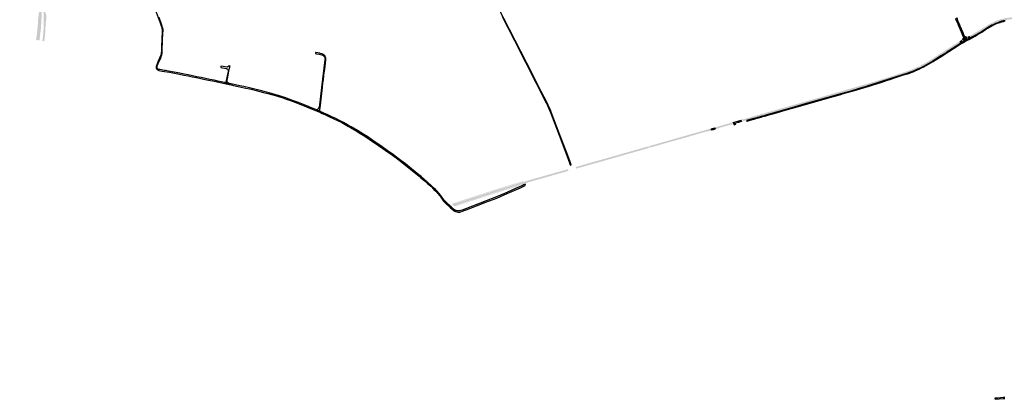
# Model space of a CAD drawing. Header units: metres. Extents: x 124582 to 143330, y 393481 to 406815.
# Tile 1 of 134: x 124832 to 128789, y 394557 to 396084. Entities that reach past the tile are written whole.
import ezdxf

# ---------------------------------------------------------------- set-up
doc = ezdxf.new("R2010")
doc.units = ezdxf.units.M
doc.header["$MEASUREMENT"] = 0
for name, color, linetype, lineweight in [('ir-ARC-asfalt-bestaande fietspaden-niet te inspecteren', 21, 'Continuous', 0), ('ir-ARC-asfalt-bestaande wegen-niet te inspecteren', 151, 'Continuous', 0), ('ir-ARC-asfalt-hoofdwegen-te inspecteren', 5, 'Continuous', 0), ('ir-ARC-fietspaden naastliggend- te inspecteren', 1, 'Continuous', 0)]:
    doc.layers.add(name, color=color, linetype=linetype, lineweight=lineweight)

msp = doc.modelspace()

# ---------------------------------------------------------------- hatches: boundary and pattern name
at = {"layer": 'ir-ARC-asfalt-hoofdwegen-te inspecteren', "linetype": 'Continuous', "lineweight": 13}
h = msp.add_hatch(color=5, dxfattribs=at)
h.paths.add_polyline_path([(124931.135, 395996.972), (124930.429, 395997.087), (124927.161, 395997.619), (124924.092, 395998.119), (124923.715, 395998.181), (124923.658, 395998.19), (124923.438, 395998.225), (124923.42, 395998.228), (124925.462, 396012.742), (124926.555, 396023.1), (124927.783, 396037.897), (124928.567, 396052.725), (124928.577, 396053.228), (124928.909, 396067.934), (124928.841, 396082.644), (124928.855, 396083.127), (124928.66, 396097.701), (124927.975, 396112.26), (124927.956, 396112.778), (124927.1, 396127.517), (124925.818, 396142.225), (124924.153, 396157.838), (124923.421, 396164.197), (124922.81, 396168.674), (124922.27, 396171.669), (124922.039, 396172.73), (124920.595, 396178.941), (124918.505, 396187.328), (124915.971, 396197.333), (124915.505, 396199.295), (124914.965, 396202.521), (124914.337, 396206.343), (124912.796, 396216.994), (124910.215, 396231.497), (124907.411, 396245.959), (124907.284, 396246.519), (124904.338, 396260.437), (124900.906, 396274.243), (124899.801, 396278.57), (124899.357, 396280.463), (124899.175, 396280.814), (124898.799, 396280.937), (124898.104, 396280.64), (124897.785, 396279.956), (124898.041, 396275.948), (124898.81, 396272.006), (124899.492, 396269.51), (124900.154, 396267.008), (124902.625, 396256.912), (124904.787, 396246.746), (124907.582, 396232.772), (124910.047, 396218.736), (124912.635, 396202.196), (124913.524, 396195.768), (124914.349, 396189.332), (124916.17, 396174.658), (124917.772, 396159.959), (124919.186, 396144.775), (124920.352, 396129.569), (124920.806, 396120.062), (124920.814, 396110.544), (124920.696, 396103.344), (124919.214, 396072.245), (124918.248, 396058.224), (124917.149, 396045.235), (124915.643, 396031.367), (124913.92, 396018.189), (124911.566, 396000.159), (124911.402, 396000.186), (124911.333, 396000.197), (124908.058, 396000.73), (124907.814, 396000.77), (124904.702, 396001.277), (124901.505, 396001.798), (124901.253, 396001.839), (124898.52, 396002.284), (124898.325, 396002.316), (124897.817, 395999.354), (124897.746, 395998.937), (124897.423, 395998.246), (124898.097, 396002.495), (124898.379, 396004.446), (124898.879, 396007.901), (124899.127, 396009.613), (124901.029, 396023.288), (124901.87, 396030.019), (124902.684, 396037.171), (124904.606, 396057.19), (124904.998, 396062.137), (124905.57, 396070.475), (124906.462, 396085.771), (124906.984, 396091.992), (124907.43, 396095.527), (124909.358, 396108.567), (124910.061, 396113.828), (124910.549, 396117.666), (124910.79, 396121.528), (124910.794, 396121.93), (124910.558, 396136.456), (124910.023, 396150.975), (124909.984, 396151.853), (124909.135, 396166.838), (124908.857, 396170.351), (124908.817, 396170.859), (124904.89, 396180.556), (124904.576, 396183.832), (124903.629, 396192.559), (124902.305, 396202.326), (124902.107, 396203.838), (124902.723, 396218.83), (124902.022, 396223.073), (124900.396, 396231.813), (124898.585, 396241.022), (124897.084, 396248.127), (124895.246, 396256.679), (124894.287, 396260.998), (124893.26, 396265.301), (124892.479, 396268.39), (124891.572, 396271.796), (124890.295, 396274.416), (124888.513, 396276.723), (124886.089, 396278.835), (124883.266, 396280.372), (124880.177, 396281.263), (124876.969, 396281.464), (124873.716, 396280.957), (124869.932, 396279.985), (124856.854, 396276.55), (124856.232, 396276.391), (124854.286, 396285.255), (124851.953, 396295.881), (124865.47, 396300.496), (124867.658, 396301.256), (124870.503, 396302.796), (124872.895, 396304.975), (124874.694, 396307.663), (124875.795, 396310.706), (124876.133, 396313.923), (124875.619, 396317.75), (124875.288, 396318.918), (124874.45, 396321.921), (124873.964, 396323.656), (124872.59, 396328.586), (124863.539, 396357.157), (124858.869, 396371.519), (124854.151, 396385.586), (124853.757, 396386.674), (124849.013, 396400.302), (124844.201, 396413.902), (124843.073, 396417.194), (124841.616, 396421.455), (124840.451, 396425.806), (124839.877, 396428.364), (124838.222, 396436.024), (124836.714, 396442.869), (124834.994, 396449.664), (124833.878, 396453.04), (124832.685, 396456.004), (124832.313, 396457.008), (124839.253, 396459.414), (124839.804, 396457.832), (124841.158, 396453.965), (124843.56, 396448.319), (124846.261, 396442.946), (124849.559, 396435.966), (124852.483, 396429.557), (124855.161, 396423.042), (124858.421, 396414.498), (124859.917, 396410.212), (124863.314, 396400.386), (124866.992, 396389.621), (124871.661, 396375.818), (124876.121, 396362.451), (124879.937, 396350.705), (124883.655, 396338.702), (124887.066, 396327.462), (124887.602, 396325.695), (124889.962, 396326.382), (124889.432, 396328.205), (124896.736, 396330.334), (124897.175, 396328.916), (124897.994, 396325.614), (124899.841, 396318.837), (124900.034, 396318.242), (124900.251, 396317.657), (124914.082, 396277.875), (124917.918, 396261.815), (124921.397, 396245.674), (124925.43, 396224.127), (124926.905, 396214.715), (124928.412, 396204.25), (124928.827, 396198.381), (124929.711, 396173.386), (124930.077, 396168.301), (124931.781, 396155.62), (124933.131, 396142.306), (124934.28, 396127.978), (124934.94, 396118.235), (124935.174, 396113.668), (124936.297, 396110.398), (124937.012, 396108.318), (124938.676, 396103.658), (124938.916, 396095.798), (124939.091, 396089.274), (124939.136, 396084.27), (124937.618, 396077.558), (124936.143, 396070.411), (124936.076, 396060.844), (124936.27, 396060.834), (124936.023, 396054.781), (124935.456, 396040.101), (124934.35, 396024.971), (124932.665, 396008.963)])
h.paths.add_polyline_path([(124860.009, 396291.072), (124859.607, 396291.136), (124859.355, 396291.456), (124858.851, 396292.996), (124858.894, 396293.406), (124859.206, 396293.676), (124869.56, 396297.322), (124872.722, 396298.266), (124875.995, 396298.676), (124879.292, 396298.541), (124879.647, 396298.34), (124879.764, 396297.948), (124879.7, 396297.505), (124879.257, 396296.873), (124877.434, 396295.918), (124875.505, 396295.201), (124872.577, 396294.365), (124864.355, 396292.179)], flags=16)
h.paths.add_polyline_path([(124891.045, 396317.531), (124890.277, 396317.657), (124889.793, 396318.266), (124888.451, 396322.811), (124890.826, 396323.481), (124891.095, 396322.415), (124891.259, 396321.156), (124891.463, 396318.681), (124891.495, 396318.142), (124891.399, 396317.742)], flags=16)
h = msp.add_hatch(color=5, dxfattribs=at)
h.paths.add_polyline_path([(128652.886, 396012.712), (128649.41, 396018.805), (128657.47, 396023.07), (128681.48, 396036.96), (128725.43, 396064.42), (128732.968, 396068.325), (128745.04, 396074.58), (128748.546, 396076.123), (128757.31, 396079.98), (128771.54, 396084.81), (128790.75, 396089.58), (128800.43, 396091.3), (128811.65, 396092.7), (128822.4, 396093.46), (128880.01, 396094.59), (128892.7, 396094.93), (128947.55, 396096), (129026.93, 396099.02), (129036.11, 396099.5), (129117.35, 396103.33), (129143.436, 396103.908), (129143.425, 396104.402), (129147.435, 396104.491), (129147.446, 396103.997), (129317.66, 396107.77), (129325.67, 396107.95), (129385.23, 396109.27), (129393.28, 396109.44), (129447.071, 396110.64), (129454.467, 396110.802), (129554.463, 396112.236), (129560.457, 396112.386), (129562.263, 396112.4), (129562.395, 396105.531), (129555.538, 396105.406), (129553.848, 396105.399), (129533.156, 396105.089), (129532.827, 396105.086), (129525.493, 396105.023), (129504.42, 396104.83), (129437.346, 396103.395), (129431.073, 396103.261), (129368.201, 396101.917), (129342.045, 396101.358), (129335.309, 396101.214), (129244.141, 396099.33), (129236.824, 396099.181), (129187.123, 396098.168), (129180.382, 396098.03), (129147.838, 396097.538), (129143.603, 396097.484), (129117.15, 396096.74), (129075.766, 396094.932), (129069.705, 396094.668), (129053.105, 396093.942), (129045.357, 396093.604), (129030.665, 396092.962), (129026.476, 396092.779), (128991.41, 396091.247), (128984.395, 396090.94), (128947.3, 396089.32), (128934.612, 396088.964), (128928.87, 396088.803), (128885.494, 396087.587), (128883.016, 396087.517), (128861.284, 396086.907), (128853.599, 396086.692), (128823.23, 396085.84), (128812.4, 396085.08), (128801.57, 396083.73), (128792.34, 396082.09), (128773.7, 396077.46), (128760.08, 396072.84), (128758.21, 396072.017), (128752.3, 396069.416), (128748.13, 396067.58), (128743.391, 396065.124), (128738.179, 396062.422), (128733.81, 396060.157), (128729.32, 396057.83), (128728.002, 396057.032), (128684.97, 396030.98), (128668.64, 396021.46), (128657.231, 396015.016)])
h.paths.add_polyline_path([(129143.005, 396098.918), (129142.953, 396102.933), (129148.005, 396103.09), (129148.08, 396099.123)], flags=16)
h = msp.add_hatch(color=5, dxfattribs=at)
h.paths.add_polyline_path([(128327.1, 395846.507), (128325.267, 395852.976), (128326.59, 395853.39), (128358.86, 395863.79), (128368.19, 395866.87), (128412.47, 395882.01), (128440.2, 395893.83), (128445.818, 395896.596), (128449.448, 395898.407), (128467.93, 395907.98), (128494.12, 395923.52), (128543.097, 395954.999), (128566.408, 395969.982), (128574.4, 395975.118), (128583.1, 395980.71), (128603.26, 395993.06), (128607.489, 395995.513), (128610.932, 395989.715), (128596.4, 395980.66), (128558.017, 395955.982), (128552.253, 395952.277), (128504.43, 395921.53), (128491.97, 395913.85), (128465.31, 395898.59), (128452.544, 395892.309), (128448.923, 395890.522), (128447.05, 395889.56), (128433.227, 395883.357), (128422.784, 395878.758), (128416.37, 395875.96), (128415.675, 395875.723), (128394.2, 395868.39), (128370.29, 395860.4), (128349.863, 395853.829), (128336.864, 395849.648)])
h.paths.add_polyline_path([(128447.816, 395891.6), (128445.999, 395895.113), (128450.627, 395897.364), (128452.286, 395893.843)], flags=16)
h = msp.add_hatch(color=5, dxfattribs=at)
h.paths.add_polyline_path([(128610.932, 395989.715), (128607.489, 395995.513), (128609.07, 395996.54), (128610.464, 395997.809), (128611.409, 395998.774), (128612.079, 395999.575), (128618.386, 396003.207), (128618.914, 396003.569), (128619.395, 396003.99), (128620.811, 396005.408), (128636.617, 396013.906), (128637.58, 396014), (128637.616, 396013.922), (128642.892, 396016.363), (128643.016, 396016.42), (128647.321, 396017.698), (128649.41, 396018.805), (128652.886, 396012.712), (128650.906, 396011.555), (128649.073, 396010.176), (128647.573, 396008.988), (128646.879, 396008.536), (128640.427, 396004.954), (128639.272, 396002.723), (128626.876, 395995.891), (128623.744, 395995.926), (128617.04, 395992.239), (128615.793, 395991.797), (128612.66, 395990.592)])
h.paths.add_polyline_path([(128639.285, 396008.256), (128638.98, 396008.493), (128638.292, 396009.841), (128638.251, 396010.221), (128638.5, 396010.512), (128640.741, 396011.716), (128641.493, 396011.751), (128642.064, 396011.26), (128642.297, 396010.811), (128642.364, 396010.046), (128641.871, 396009.457), (128639.67, 396008.289)], flags=16)
h.paths.add_polyline_path([(128618.913, 395997.277), (128618.323, 395997.752), (128618.065, 395998.199), (128617.986, 395998.957), (128618.459, 395999.555), (128622.356, 396001.779), (128622.762, 396001.84), (128623.778, 396000.278), (128623.85, 396000), (128623.775, 395999.762), (128623.593, 395999.592), (128619.667, 395997.341)], flags=16)
for points in [[(127738.03, 395674.586), (127737.036, 395678.038), (127737.499, 395678.163), (127737.964, 395678.513), (127738.04, 395679.091), (127737.681, 395679.549), (127737.102, 395679.613), (127736.629, 395679.481), (127735.714, 395682.743), (127743.166, 395684.692), (127749.689, 395686.369), (127757.19, 395688.277), (127765.043, 395690.468), (127787.135, 395696.95), (127792.272, 395698.432), (127829.263, 395709.103), (127837.355, 395711.406), (127881.174, 395723.86), (127888.819, 395726.032), (127918.699, 395734.524), (127927.416, 395737.002), (127935.203, 395739.215), (127966.36, 395748.07), (127990.23, 395754.918), (128004.135, 395758.907), (128032.244, 395766.971), (128039.925, 395769.174), (128085.384, 395782.214), (128090.396, 395783.652), (128098.108, 395785.865), (128127.186, 395794.206), (128144.972, 395799.308), (128174.19, 395807.69), (128242.169, 395827.463), (128249.252, 395829.523), (128254.57, 395831.07), (128289.81, 395841.89), (128296.093, 395843.855), (128305.162, 395846.69), (128317.812, 395850.645), (128325.267, 395852.976), (128327.1, 395846.507), (128291.27, 395835.25), (128256.51, 395824.68), (128239.964, 395819.846), (128175.59, 395801.04), (128045.514, 395763.746), (127968.1, 395741.55), (127831.64, 395702.64), (127795.636, 395692.33), (127781.685, 395688.29), (127773.699, 395685.929), (127759.184, 395681.72), (127747.418, 395677.671)], [(127629.725, 395643.189), (127628.734, 395646.774), (127630.166, 395647.175), (127630.682, 395647.718), (127630.475, 395648.438), (127629.749, 395648.624), (127628.335, 395648.215), (127627.519, 395651.219), (127639.476, 395654.714), (127648.947, 395657.272), (127684.547, 395667.45), (127693.674, 395670.702), (127694.653, 395667.435), (127694.182, 395667.301), (127693.67, 395666.757), (127693.875, 395666.038), (127694.597, 395665.845), (127695.063, 395665.983), (127696.095, 395662.587), (127686.399, 395660.942), (127669.802, 395656.207), (127650.078, 395650.627), (127637.135, 395645.806), (127629.982, 395643.34)], [(127608.49, 395640.989), (127607.77, 395641.19), (127607.575, 395641.912), (127608.095, 395642.449), (127609.495, 395642.849), (127611.938, 395643.547), (127612.636, 395643.339), (127612.83, 395642.637), (127612.338, 395642.1), (127609.895, 395641.395)], [(127610.899, 395637.826), (127609.895, 395641.395), (127612.338, 395642.1), (127613.321, 395638.539), (127613.337, 395638.482)], [(127613.321, 395638.539), (127612.338, 395642.1), (127612.83, 395642.637), (127612.636, 395643.339), (127611.938, 395643.547), (127611.072, 395646.655), (127614.072, 395647.525), (127621.216, 395649.483), (127625.099, 395650.483), (127625.92, 395647.517), (127625.403, 395646.992), (127625.594, 395646.281), (127626.305, 395646.086), (127627.272, 395642.513), (127625.896, 395642.092), (127625.726, 395641.845), (127625.634, 395641.119), (127616.952, 395638.6), (127616.684, 395639.264), (127616.227, 395639.31), (127615.596, 395639.196), (127613.529, 395638.701), (127613.323, 395638.592)], [(127625.92, 395647.517), (127625.099, 395650.483), (127625.055, 395650.644), (127627.48, 395651.362), (127627.519, 395651.219), (127628.335, 395648.215)], [(127626.305, 395646.086), (127625.594, 395646.281), (127625.403, 395646.992), (127625.92, 395647.517), (127628.335, 395648.215), (127629.749, 395648.624), (127630.475, 395648.438), (127630.682, 395647.718), (127630.166, 395647.175), (127628.734, 395646.774)], [(127627.298, 395642.417), (127627.272, 395642.513), (127626.305, 395646.086), (127628.734, 395646.774), (127629.725, 395643.189), (127629.289, 395643.05)], [(126868.081, 395427.495), (126858.27, 395431.83), (126889.837, 395441.252), (126895.39, 395442.91), (126951.002, 395458.6), (126958.429, 395460.695), (127035.214, 395482.317), (127037.082, 395475.886), (126914.57, 395441.01), (126868.13, 395427.51)], [(126576.945, 395335.217), (126570.874, 395340.642), (126582.97, 395344.61), (126653.006, 395367.413), (126710.03, 395385.98), (126741.2, 395396), (126780.82, 395408.38), (126818.07, 395419.8), (126844.4, 395427.66), (126858.27, 395431.83), (126868.081, 395427.495), (126852.48, 395422.725), (126836.975, 395418.121), (126819.45, 395412.97), (126782.4, 395401.66), (126743.36, 395389.48), (126712.27, 395379.5), (126659.001, 395362.134), (126587.29, 395338.58)]]:
    msp.add_hatch(color=5, dxfattribs=at).paths.add_polyline_path(points)
h = msp.add_hatch(color=5, dxfattribs=at)
h.paths.add_polyline_path([(127698.5, 395663.266), (127697.482, 395666.697), (127697.927, 395667.055), (127697.986, 395667.624), (127697.624, 395668.065), (127697.055, 395668.119), (127696.039, 395671.589), (127707.555, 395674.905), (127707.998, 395674.833), (127710.59, 395675.565), (127719.844, 395678.259), (127724.496, 395679.547), (127733.292, 395682.098), (127734.231, 395678.78), (127733.721, 395678.252), (127733.914, 395677.543), (127734.622, 395677.347), (127735.61, 395673.857), (127730.537, 395672.329), (127729.802, 395671.909), (127729.411, 395671.158), (127719.298, 395667.982), (127717.752, 395668.377), (127716.163, 395668.228), (127709.035, 395666.297), (127701.728, 395664.207)])
h.paths.add_polyline_path([(127709.235, 395670.057), (127708.532, 395670.249), (127708.331, 395670.951), (127708.826, 395671.486), (127711.795, 395672.325), (127712.491, 395672.122), (127712.683, 395671.424), (127712.19, 395670.893)], flags=16)
h = msp.add_hatch(color=5, dxfattribs=at)
h.paths.add_polyline_path([(127068.408, 395484.803), (127066.603, 395491.226), (127074.32, 395493.51), (127179.131, 395523.394), (127188.496, 395526.065), (127330.463, 395566.54), (127339.52, 395569.122), (127358.7, 395574.59), (127358.674, 395574.68), (127362.524, 395575.788), (127362.553, 395575.688), (127373.262, 395578.741), (127386.605, 395582.545), (127394.55, 395584.809), (127453.625, 395601.65), (127461.608, 395603.926), (127471.818, 395606.837), (127479.993, 395609.168), (127514.099, 395618.893), (127521.346, 395620.959), (127539.357, 395626.049), (127570.823, 395635.011), (127588.669, 395640.146), (127608.643, 395645.953), (127609.495, 395642.849), (127608.095, 395642.449), (127607.575, 395641.912), (127607.77, 395641.19), (127608.49, 395640.989), (127609.895, 395641.395), (127610.899, 395637.826), (127610.587, 395637.811), (127606.328, 395636.91), (127604.412, 395636.523), (127600.735, 395635.78), (127590.911, 395633.757), (127573.406, 395628.798), (127551.772, 395622.57), (127520.746, 395613.815), (127512.26, 395611.346), (127502.401, 395608.54), (127490.341, 395605.107), (127480.733, 395602.372), (127423.5, 395586.08), (127364.67, 395569.248), (127364.562, 395569.25), (127360.61, 395568.151), (127360.5, 395568.102), (127360.403, 395568.028), (127202.416, 395522.827), (127196.464, 395521.137), (127134.423, 395503.523), (127125.836, 395501.087)])
h.paths.add_polyline_path([(127359.642, 395569.386), (127358.638, 395573.102), (127363.414, 395574.53), (127364.489, 395570.782)], flags=16)
at = {"layer": 'ir-ARC-fietspaden naastliggend- te inspecteren', "linetype": 'Continuous', "lineweight": 30}
for points in [[(126570.874, 395340.642), (126568.798, 395342.497), (126571.29, 395343.31), (126572.09, 395343.98), (126572.96, 395344.54), (126574.87, 395345.13), (126576.94, 395345.55), (126585.75, 395348.77), (126656.4, 395371.895), (126740.12, 395399.11), (126780.02, 395411.54), (126817.84, 395423.15), (126857.6, 395434.66), (126858.073, 395433.075), (126857.95, 395433.04), (126844.81, 395428.87), (126818.37, 395421.11), (126780.67, 395409.5), (126740.8, 395396.98), (126709.39, 395386.93), (126653, 395368.571), (126646.67, 395366.51), (126583.06, 395345.52), (126582.97, 395344.61)], [(126578.953, 395333.422), (126576.945, 395335.217), (126587.29, 395338.58), (126590.14, 395338.72), (126593.76, 395339.65), (126662.438, 395361.98), (126712.62, 395378.4), (126743.57, 395388.29), (126782.7, 395400.58), (126819.73, 395411.8), (126849.872, 395420.682), (126852.832, 395421.664), (126865.007, 395424.793), (126865.525, 395422.833), (126865.081, 395422.71), (126856.173, 395420.03), (126853.747, 395419.559), (126851.208, 395418.893), (126848.155, 395418.031), (126837.29, 395414.825), (126819.87, 395409.65), (126783.44, 395398.58), (126744.15, 395386.23), (126713.06, 395376.31), (126659.861, 395358.907), (126590.85, 395336.48), (126584.31, 395334.55), (126583.32, 395334.45), (126582.28, 395334.51)]]:
    msp.add_hatch(color=1, dxfattribs=at).paths.add_polyline_path(points)

# ---------------------------------------------------------------- linework, layer by layer
at = {"layer": 'ir-ARC-asfalt-bestaande fietspaden-niet te inspecteren', "color": 11, "linetype": 'Continuous', "lineweight": 30, "flags": 128}
msp.add_lwpolyline([(128791.77, 396080.804), (128784.778, 396079.204), (128777.694, 396077.379), (128770.631, 396075.206), (128764.636, 396073.136), (128758.138, 396070.618), (128753.178, 396068.574), (128743.452, 396063.92), (128739.16, 396061.68), (128733.923, 396058.825), (128729.331, 396056.071), (128712.583, 396045.624), (128696.825, 396035.733), (128687.759, 396030.105), (128678.963, 396024.832), (128670.054, 396019.759), (128660.573, 396014.485), (128647.549, 396007.296), (128639.272, 396002.723), (128638.038, 395999.953), (128638.159, 395999.736), (128641.162, 396001.363), (128649.685, 396006.131), (128661.922, 396012.886), (128670.993, 396017.928), (128680.216, 396023.181), (128688.666, 396028.279), (128698.021, 396034.063), (128713.675, 396043.893), (128725.348, 396051.193), (128730.696, 396054.565), (128734.591, 396056.936), (128740.104, 396059.918), (128743.425, 396061.662), (128749.296, 396064.591), (128754.539, 396067), (128757.792, 396068.351), (128764.641, 396070.943), (128771.381, 396073.281), (128773.366, 396073.892), (128778.232, 396075.391), (128785.488, 396077.304), (128792.021, 396078.752)], dxfattribs=at)
for points in [[(128617.803, 395990.833), (128610.455, 395986.688), (128603.98, 395982.935), (128597.635, 395978.966), (128564.963, 395957.947), (128565.853, 395956.148), (128598.877, 395977.353), (128605.052, 395981.208), (128611.638, 395985.033), (128624.803, 395992.349), (128630.481, 395995.554), (128630.4, 395995.698), (128626.876, 395995.891), (128617.803, 395990.833)], [(128632.161, 396013.787), (128625.252, 396010.051), (128620.811, 396005.408), (128636.617, 396013.906), (128636.517, 396013.903), (128632.161, 396013.787)], [(128639.272, 396002.723), (128626.876, 395995.891), (128630.4, 395995.698), (128638.038, 395999.953), (128639.272, 396002.723)], [(128564.963, 395957.947), (128558.244, 395953.622), (128554.583, 395951.264), (128533.861, 395938.009), (128509.479, 395922.311), (128501.39, 395917.165), (128492.445, 395911.654), (128483.233, 395906.209), (128473.452, 395900.827), (128463.77, 395895.793), (128455.362, 395891.535), (128446.182, 395887.24), (128436.635, 395882.929), (128429.726, 395879.976), (128422.508, 395876.962), (128416.83, 395874.696), (128410.318, 395872.238), (128404.108, 395870.077), (128397.543, 395867.973), (128350.612, 395852.715), (128336.616, 395848.131), (128328.285, 395845.401), (128328.597, 395843.377), (128330.35, 395843.949), (128336.693, 395846.016), (128351.664, 395850.895), (128384.14, 395861.478), (128404.776, 395868.168), (128411.254, 395870.42), (128417.582, 395872.864), (128418.744, 395873.335), (128421.928, 395874.627), (128430.592, 395878.14), (128440.121, 395882.282), (128447.094, 395885.421), (128456.548, 395889.868), (128464.705, 395893.994), (128474.53, 395899.106), (128484.418, 395904.549), (128493.659, 395910.009), (128502.487, 395915.485), (128510.93, 395920.838), (128535.066, 395936.372), (128565.853, 395956.148), (128564.963, 395957.947)], [(128328.597, 395843.377), (128328.285, 395845.401), (128291.392, 395833.416), (128274.596, 395828.044), (128240.662, 395817.511), (128239.102, 395817.027), (128204.975, 395806.856), (128171.309, 395797.055), (128136.973, 395787.254), (128121.927, 395782.926), (128046.077, 395761.21), (127979.56, 395742.189), (127943.988, 395732.057), (127830.684, 395699.643), (127824.263, 395697.872), (127817.471, 395696.105), (127810.635, 395694.364), (127803.681, 395692.404), (127795.209, 395689.976), (127795.741, 395688.036), (127811.332, 395692.444), (127817.97, 395694.216), (127824.819, 395695.949), (127831.398, 395697.732), (127838.237, 395699.672), (127873.12, 395709.694), (127908.746, 395719.889), (127980.17, 395740.235), (128046.527, 395759.254), (128087.155, 395770.844), (128122.496, 395780.969), (128136.333, 395784.951), (128137.4, 395785.256), (128171.779, 395795.087), (128205.613, 395804.932), (128222.446, 395809.931), (128239.707, 395815.085), (128241.244, 395815.56), (128257.222, 395820.497), (128275.01, 395826.041), (128292.053, 395831.492), (128327.888, 395843.147), (128328.597, 395843.377)], [(127787.59, 395685.663), (127789.894, 395686.334), (127793.937, 395687.511), (127795.741, 395688.036), (127795.209, 395689.976), (127794.304, 395689.715), (127783.46, 395686.584), (127781.993, 395686.15), (127752.67, 395677.79), (127753.447, 395675.849), (127754.983, 395676.29), (127780.96, 395683.753), (127782.866, 395684.289), (127787.59, 395685.663)], [(127709.377, 395665.16), (127702.052, 395663.076), (127702.639, 395661.029), (127709.991, 395663.119), (127709.377, 395665.16)]]:
    msp.add_lwpolyline(points, close=True, dxfattribs=at)
at = {"layer": 'ir-ARC-asfalt-bestaande wegen-niet te inspecteren', "color": 7, "linetype": 'Continuous', "lineweight": 30, "flags": 128}
for points in [[(125369.198, 396146.323), (125396.236, 396071.548), (125400.528, 396059.664), (125402.177, 396054.727), (125403.543, 396049.705), (125404.241, 396045.284), (125404.596, 396040.822), (125404.696, 396037.801), (125404.611, 396034.639), (125403.534, 396006.933), (125403.331, 396002.621), (125402.485, 395978.787), (125401.867, 395959.579), (125401.599, 395954.749), (125401.149, 395950.234), (125400.23, 395945.791), (125398.816, 395940.844), (125397.114, 395935.988), (125394.301, 395929.302), (125389.037, 395917.143), (125386.273, 395910.707), (125384.683, 395906.803), (125382.812, 395902.01), (125381.093, 395897.519), (125380.541, 395894.586), (125380.601, 395891.602), (125381.27, 395888.694), (125382.52, 395885.984), (125386.063, 395888.264), (125384.987, 395890.587), (125384.458, 395893.092), (125384.502, 395895.651), (125385.118, 395898.136), (125385.118, 395898.136), (125386.203, 395900.941), (125389.105, 395908.103), (125392.448, 395916.036), (125398.77, 395930.799), (125398.999, 395931.079), (125400.128, 395933.677), (125400.902, 395935.748), (125400.872, 395935.972), (125402.876, 395942.322), (125404.256, 395948.836), (125405, 395955.453), (125405.411, 395962.481), (125406.737, 395997.761), (125408.109, 396033.661), (125408.203, 396036.693), (125408.263, 396040.289), (125408.15, 396044.495), (125407.562, 396048.662), (125406.506, 396052.735), (125405.062, 396057.317), (125402.058, 396066.107), (125392.153, 396093.349)], [(126771.049, 396096.113), (126794.787, 396049.812), (126820.21, 396000), (126849.754, 395941.894), (126864.319, 395913.352), (126867.066, 395914.758), (126823.626, 396000), (126801.045, 396044.352), (126732.365, 396178.749)], [(128790.661, 394563.723), (128787.599, 394564.021), (128784.523, 394563.934), (128762.57, 394562.071), (128757.913, 394561.871), (128756.976, 394561.794), (128750.569, 394561.268), (128751.292, 394556.888), (128783.376, 394559.84), (128787.127, 394559.954), (128790.857, 394559.553)]]:
    msp.add_lwpolyline(points, dxfattribs=at)
for points in [[(128597.978, 396089.429), (128597.159, 396089.09), (128593.249, 396087.47), (128592.711, 396087.247), (128592.476, 396087.15), (128595.964, 396078.239), (128596.539, 396078.464), (128597.437, 396078.816), (128601.177, 396080.28), (128601.849, 396080.543), (128602.242, 396080.706), (128598.533, 396089.659), (128597.978, 396089.429)], [(128622.863, 396018.415), (128622.259, 396019.963), (128597.437, 396078.816), (128596.539, 396078.464), (128601.289, 396067.133), (128602.766, 396063.433), (128611.119, 396044.173), (128617.819, 396028.485), (128621.995, 396018.077), (128622.863, 396018.415)], [(128622.007, 396031.005), (128601.177, 396080.28), (128597.437, 396078.816), (128622.259, 396019.963), (128622.863, 396018.415), (128623.871, 396015.829), (128627.92, 396017.602), (128624.931, 396024.088), (128622.007, 396031.005)], [(128601.849, 396080.543), (128601.177, 396080.28), (128622.007, 396031.005), (128622.705, 396031.318), (128616.267, 396046.307), (128611.339, 396058.152), (128608.21, 396065.673), (128602.534, 396078.941), (128601.849, 396080.543)], [(128627.92, 396017.602), (128629.019, 396016.007), (128630.459, 396014.712), (128632.161, 396013.787), (128633.048, 396014.271), (128632.895, 396014.341), (128630.735, 396015.525), (128629.005, 396017.278), (128627.851, 396019.454), (128622.705, 396031.318), (128622.007, 396031.005), (128624.931, 396024.088), (128627.92, 396017.602)], [(128632.161, 396013.787), (128630.459, 396014.712), (128629.019, 396016.007), (128627.92, 396017.602), (128623.871, 396015.829), (128624.669, 396012.966), (128625.252, 396010.051), (128632.161, 396013.787)], [(126039.8, 395716.409), (126038.607, 395719.2), (126038.193, 395721.033), (126038.332, 395722.907), (126039.352, 395730.069), (126041.98, 395752.177), (126048.939, 395811.259), (126050.906, 395827.635), (126051.871, 395835.331), (126052.559, 395840.815), (126054.857, 395859.13), (126056.163, 395870.084), (126057.995, 395884.568), (126059.343, 395895.365), (126062.799, 395922.999), (126062.975, 395925.696), (126062.876, 395926.986), (126062.709, 395928.269), (126062.328, 395930.74), (126061.673, 395933.152), (126060.046, 395936.539), (126057.934, 395939.647), (126055.603, 395941.776), (126052.992, 395943.549), (126051.157, 395944.59), (126049.23, 395945.451), (126047.663, 395946.017), (126039.675, 395948.107), (126038.348, 395948.783), (126021.749, 395951.918), (126021.087, 395952.065), (126020.478, 395948.885), (126020.251, 395947.697), (126024.584, 395946.783), (126026.74, 395946.836), (126036.063, 395945.121), (126040.641, 395944.091), (126046.179, 395942.682), (126047.818, 395942.228), (126049.364, 395941.521), (126052.272, 395939.535), (126054.891, 395937.182), (126056.704, 395934.758), (126058.048, 395932.046), (126058.842, 395929.185), (126059.229, 395926.242), (126059.211, 395924.526), (126058.951, 395922.829), (126045.224, 395811.681), (126037.058, 395741.968), (126035.785, 395733.274), (126034.799, 395730.294), (126033.397, 395727.486), (126031.608, 395724.907), (126029.788, 395723.281), (126027.587, 395722.225), (126025.179, 395721.825), (126022.755, 395722.11), (126042.223, 395713.784), (126040.745, 395714.85), (126039.8, 395716.409)], [(126864.319, 395913.352), (126867.056, 395907.988), (126869.793, 395909.405), (126867.066, 395914.758), (126864.319, 395913.352)], [(126869.793, 395909.405), (126867.056, 395907.988), (126947.653, 395750.044), (126953.006, 395739.221), (126957.577, 395729.44), (126961.763, 395719.745), (126965.41, 395710.468), (127000, 395619.354), (127034.843, 395526.86), (127037.676, 395519.137), (127040.122, 395511.858), (127043.816, 395500), (127043.982, 395499.466), (127044.18, 395498.647), (127048.298, 395500.005), (127048.347, 395500.022), (127042.398, 395516.1), (127034.239, 395537.39), (127000, 395628.01), (126968.389, 395711.405), (126964.622, 395720.97), (126960.304, 395730.864), (126955.717, 395740.696), (126950.319, 395751.604), (126927.991, 395795.44), (126905.152, 395840.021), (126869.793, 395909.405)], [(125382.52, 395885.984), (125384.207, 395883.713), (125386.336, 395881.851), (125388.811, 395880.482), (125391.52, 395879.667), (125404.268, 395877.532), (125433.646, 395872.355), (125474.586, 395864.602), (125491.614, 395861.277), (125508.6, 395857.879), (125525.916, 395854.339), (125542.621, 395850.954), (125559.701, 395847.421), (125571.151, 395845.133), (125590.994, 395840.936), (125607.601, 395837.495), (125632.386, 395832.438), (125661.477, 395826.304), (125674.158, 395823.573), (125674.923, 395827.173), (125655.78, 395831.241), (125628.076, 395837.181), (125613.323, 395840.239), (125596.135, 395843.758), (125578.42, 395847.518), (125561.288, 395850.948), (125544.413, 395854.464), (125527.18, 395857.969), (125509.891, 395861.526), (125492.717, 395864.978), (125475.262, 395868.392), (125429.644, 395877.025), (125417.781, 395879.239), (125414.137, 395879.907), (125395.812, 395882.969), (125391.706, 395883.786), (125389.342, 395884.87), (125387.348, 395886.54), (125386.063, 395888.264), (125382.52, 395885.984)], [(125655.78, 395831.241), (125674.923, 395827.173), (125672.608, 395828.047), (125670.49, 395829.328), (125668.634, 395830.876), (125667.286, 395832.924), (125666.358, 395835.193), (125665.883, 395837.598), (125665.879, 395840.049), (125668.19, 395852.11), (125673.25, 395876.55), (125675.67, 395888.81), (125677.78, 395897.44), (125673.71, 395898.05), (125667.27, 395893.48), (125640.29, 395897.23), (125639.87, 395891.44), (125662.05, 395888.15), (125663.599, 395887.573), (125665.042, 395886.767), (125667.01, 395885.094), (125668.527, 395883.005), (125669.507, 395880.616), (125669.897, 395878.063), (125669.672, 395875.49), (125662.3, 395838.69), (125661.47, 395834.88), (125660.384, 395832.934), (125659.082, 395831.835), (125657.484, 395831.247), (125655.78, 395831.241)], [(125674.923, 395827.173), (125674.158, 395823.573), (125678.103, 395822.723), (125691.049, 395819.882), (125709.53, 395815.851), (125733.942, 395810.475), (125761.828, 395803.893), (125781.883, 395799.046), (125811.807, 395791.478), (125829.694, 395786.751), (125864.03, 395777.318), (125875.657, 395773.826), (125886.454, 395770.426), (125903.06, 395764.836), (125916.641, 395759.933), (125935.13, 395753.052), (125951.527, 395746.704), (125968.053, 395740.205), (126000.961, 395727.02), (126021.038, 395718.896), (126037.696, 395711.82), (126040.953, 395710.352), (126042.223, 395713.784), (126022.755, 395722.11), (126006.998, 395728.601), (125985.972, 395737.133), (125952.659, 395750.235), (125935.996, 395756.724), (125918.094, 395763.381), (125902.067, 395769.199), (125883.687, 395775.339), (125871.892, 395778.955), (125861.224, 395782.085), (125835.065, 395789.286), (125824.234, 395792.235), (125804.96, 395797.197), (125777.258, 395804.174), (125755.555, 395809.288), (125733.374, 395814.551), (125716.444, 395818.299), (125699.455, 395821.942), (125681.985, 395825.548), (125674.923, 395827.173)], [(126042.223, 395713.784), (126040.953, 395710.352), (126048.111, 395707.126), (126060.74, 395701.448), (126077.313, 395693.751), (126093.981, 395685.686), (126109.525, 395678.274), (126126.218, 395669.868), (126139.515, 395662.645), (126153.359, 395654.968), (126161.955, 395649.968), (126187.323, 395635.027), (126196.891, 395629.237), (126212.115, 395619.506), (126227.195, 395609.732), (126242.37, 395599.701), (126258.475, 395588.999), (126274.568, 395578.125), (126291.722, 395566.208), (126306.504, 395555.618), (126321.182, 395545.066), (126335.633, 395534.585), (126349.942, 395523.943), (126363.931, 395513.383), (126383.916, 395497.826), (126397.846, 395486.814), (126411.141, 395476.081), (126424.392, 395465.209), (126437.861, 395454.137), (126444.78, 395448.257), (126458.095, 395436.697), (126470.974, 395425.435), (126483.955, 395413.657), (126497.02, 395401.508), (126504.761, 395393.843), (126511.654, 395386.195), (126521.314, 395374.326), (126524.822, 395369.565), (126533.071, 395357.625), (126535.143, 395354.791), (126537.48, 395352.172), (126538.164, 395351.499), (126550.248, 395339.605), (126552.118, 395337.85), (126552.75, 395337.257), (126554.772, 395335.359), (126560.591, 395329.898), (126562.549, 395328.059), (126563.211, 395327.438), (126563.957, 395326.738), (126570.114, 395321.198), (126570.954, 395320.365), (126571.82, 395319.559), (126572.711, 395318.78), (126573.625, 395318.03), (126574.562, 395317.308), (126575.521, 395316.616), (126576.082, 395316.237), (126576.502, 395315.953), (126577.001, 395315.633), (126577.502, 395315.322), (126578.522, 395314.722), (126579.56, 395314.155), (126580.615, 395313.62), (126581.686, 395313.118), (126582.772, 395312.649), (126583.873, 395312.215), (126584.986, 395311.815), (126589.297, 395310.621), (126593.3, 395309.981), (126597.353, 395309.882), (126601.383, 395310.327), (126605.317, 395311.307), (126611.934, 395313.653), (126641.027, 395324.796), (126667.588, 395335.143), (126705.003, 395349.375), (126749.186, 395366.395), (126764.047, 395372.528), (126790.82, 395384.304), (126828.428, 395401.204), (126843.968, 395408.116), (126861.259, 395415.706), (126862.999, 395417.093), (126865.081, 395422.71), (126856.173, 395420.03), (126856.347, 395419.622), (126856.32, 395419.41), (126856.231, 395419.221), (126855.882, 395418.803), (126855.414, 395418.391), (126854.402, 395417.758), (126852.998, 395417.037), (126850.28, 395415.827), (126837.271, 395410.241), (126826.784, 395405.689), (126789.059, 395388.567), (126754.842, 395373.689), (126751.497, 395372.352), (126748.123, 395371.031), (126706.89, 395355.169), (126627.561, 395324.628), (126610.222, 395317.923), (126605.366, 395316.244), (126600.325, 395315.245), (126595.195, 395314.946), (126590.073, 395315.351), (126586.234, 395316.284), (126582.557, 395317.729), (126579.111, 395319.66), (126575.958, 395322.04), (126573.199, 395324.374), (126568.143, 395329.072), (126567.494, 395329.676), (126565.527, 395331.503), (126559.655, 395336.96), (126558.149, 395338.36), (126557.616, 395338.858), (126556.991, 395339.442), (126540.142, 395355.187), (126538.866, 395356.472), (126537.338, 395358.162), (126533.386, 395363.407), (126529.556, 395368.922), (126523.23, 395377.793), (126516.898, 395385.809), (126510.146, 395393.632), (126502.97, 395400.945), (126495.533, 395407.996), (126485.555, 395417.285), (126472.419, 395429.15), (126459.104, 395440.788), (126445.611, 395452.526), (126436.171, 395460.342), (126406.85, 395484.43), (126381.887, 395504.169), (126364.081, 395517.974), (126348.071, 395530.11), (126332.934, 395541.237), (126318.391, 395551.729), (126303.661, 395562.309), (126294, 395569.144), (126283.135, 395576.726), (126271.174, 395584.849), (126260.916, 395591.882), (126245.743, 395602.081), (126230.562, 395612.163), (126215.288, 395622.044), (126200.183, 395631.679), (126189.338, 395638.275), (126164.302, 395653.046), (126149.272, 395661.587), (126133.818, 395670.089), (126118.004, 395678.318), (126102.09, 395686.057), (126086.132, 395693.675), (126069.856, 395701.224), (126053.855, 395708.391), (126046.164, 395711.888), (126042.223, 395713.784)], [(126550.248, 395339.605), (126552.118, 395337.85), (126552.75, 395337.256), (126554.772, 395335.359), (126560.591, 395329.898), (126562.549, 395328.059), (126563.211, 395327.438), (126568.143, 395329.072), (126567.494, 395329.676), (126565.527, 395331.503), (126562.351, 395334.453), (126559.655, 395336.96), (126557.616, 395338.858), (126556.991, 395339.442), (126540.142, 395355.187), (126538.866, 395356.472), (126537.338, 395358.162), (126533.386, 395363.407), (126529.556, 395368.922), (126523.23, 395377.793), (126516.898, 395385.809), (126510.146, 395393.632), (126502.97, 395400.945), (126495.533, 395407.996), (126485.555, 395417.285), (126472.419, 395429.15), (126465.119, 395435.53), (126462.496, 395432.849), (126470.974, 395425.435), (126483.955, 395413.657), (126497.02, 395401.508), (126504.761, 395393.843), (126511.654, 395386.195), (126521.314, 395374.326), (126524.822, 395369.565), (126533.071, 395357.625), (126535.309, 395354.587), (126537.48, 395352.172), (126550.248, 395339.605)]]:
    msp.add_lwpolyline(points, close=True, dxfattribs=at)
at = {"layer": 'ir-ARC-asfalt-hoofdwegen-te inspecteren', "color": 5, "linetype": 'Continuous', "lineweight": 13, "extrusion": (0, 0, -1)}
msp.add_solid([(-127608.643, 395645.953), (-127609.495, 395642.849), (-127611.072, 395646.655), (-127611.938, 395643.547)], dxfattribs=at)

doc.saveas('drawing.dxf')
